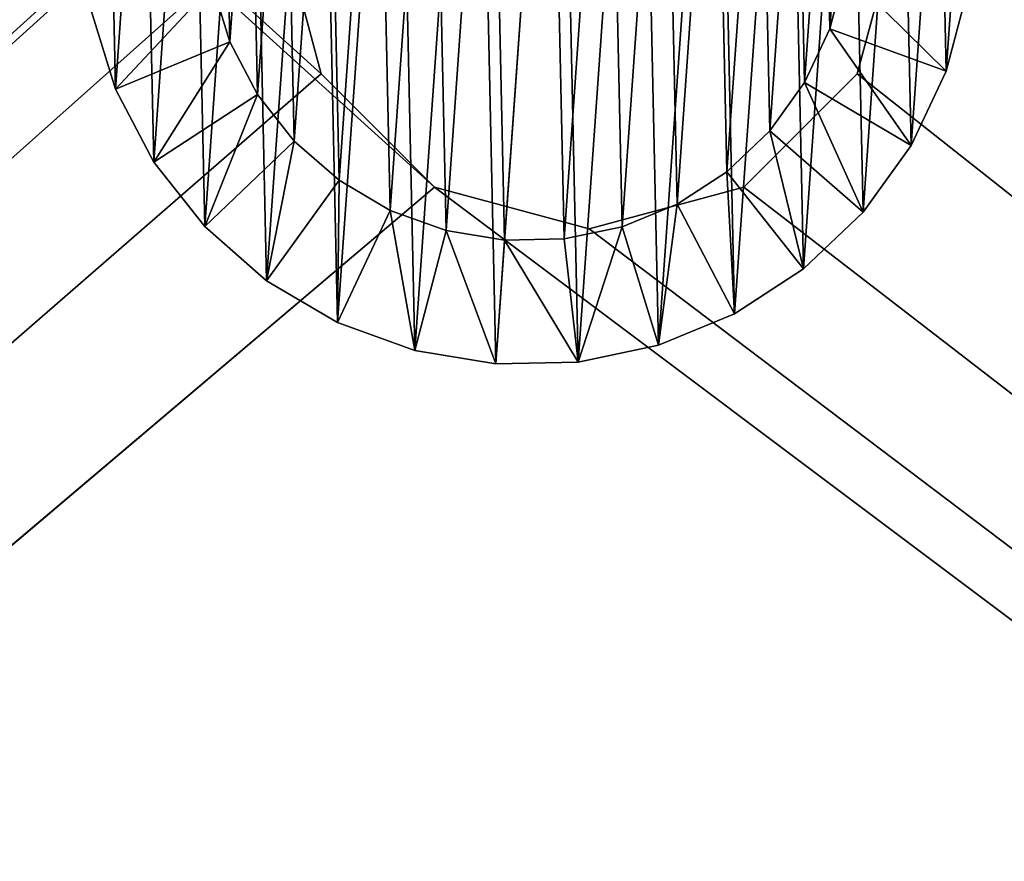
# Model space of a CAD drawing. Header units: millimetres. Extents: x 0 to 790, y 0 to 200.
# Tile 85 of 104: x 645.4 to 653.35, y 92.39 to 99.19. Entities that reach past the tile are written whole.
import ezdxf

# ---------------------------------------------------------------- set-up
doc = ezdxf.new("R2010")
doc.units = ezdxf.units.MM
doc.header["$LTSCALE"] = 25.4
doc.layers.get('0').update_dxf_attribs({"true_color": 0xff5454})

# ---------------------------------------------------------------- blocks, each defined once
blk = doc.blocks.new('LASER-X-8922.STL')
at = {"color": 250, "true_color": 0x262626}
mesh = blk.add_polyface(dxfattribs=at)
corners = [(1.1029, 467.9732, 1228.2124), (0.5, 595.7232, 1228.2124), (0.5, 465.7232, 1228.2124), (1.1029, 593.4732, 1228.2124), (2.75, 469.6203, 1228.2124), (2.5, 530.7232, 1228.2124), (2.8349, 529.4732, 1228.2124), (5, 470.2232, 1228.2124), (3.75, 528.5582, 1228.2124), (5, 528.2232, 1228.2124), (7.25, 469.6203, 1228.2124), (6.25, 528.5582, 1228.2124), (7.1651, 529.4732, 1228.2124), (7.5, 530.7232, 1228.2124), (8.8971, 467.9732, 1228.2124), (-394.2388, 436.8964, 1228.2124), (-395, 620.7232, 1228.2124), (-395, 440.7232, 1228.2124), (-394.2388, 624.55, 1228.2124), (-392.0711, 433.6522, 1228.2124), (-392.0711, 627.7943, 1228.2124), (-388.8268, 431.4844, 1228.2124), (-388.8268, 629.962, 1228.2124), (-385, 430.7232, 1228.2124), (-385, 630.7232, 1228.2124), (-338.8971, 463.4732, 1228.2124), (-337.25, 461.8261, 1228.2124), (-335, 461.2232, 1228.2124), (385, 430.7232, 1228.2124), (-339.5, 465.7232, 1228.2124), (-332.75, 461.8261, 1228.2124), (-331.1029, 463.4732, 1228.2124), (-330.5, 465.7232, 1228.2124), (-165, 461.2232, 1228.2124), (-167.25, 461.8261, 1228.2124), (-330.5, 595.7232, 1228.2124), (-246.25, 528.5582, 1228.2124), (-247.1651, 529.4732, 1228.2124), (-247.5, 530.7232, 1228.2124), (-245, 528.2232, 1228.2124), (-243.75, 528.5582, 1228.2124), (-242.8349, 529.4732, 1228.2124), (-242.5, 530.7232, 1228.2124), (-168.8971, 463.4732, 1228.2124), (-169.5, 465.7232, 1228.2124), (-162.75, 461.8261, 1228.2124), (-161.1029, 463.4732, 1228.2124), (-160.5, 465.7232, 1228.2124), (5, 461.2232, 1228.2124), (2.75, 461.8261, 1228.2124), (-160.5, 595.7232, 1228.2124), (1.1029, 463.4732, 1228.2124), (7.25, 461.8261, 1228.2124), (8.8971, 463.4732, 1228.2124), (9.5, 465.7232, 1228.2124), (175, 461.2232, 1228.2124), (172.75, 461.8261, 1228.2124), (9.5, 595.7232, 1228.2124), (171.1029, 463.4732, 1228.2124), (170.5, 465.7232, 1228.2124), (177.25, 461.8261, 1228.2124), (178.8971, 463.4732, 1228.2124), (179.5, 465.7232, 1228.2124), (342.75, 461.8261, 1228.2124), (253.75, 528.5582, 1228.2124), (179.5, 595.7232, 1228.2124), (252.8349, 529.4732, 1228.2124), (252.5, 530.7232, 1228.2124), (255, 528.2232, 1228.2124), (256.25, 528.5582, 1228.2124), (257.1651, 529.4732, 1228.2124), (257.5, 530.7232, 1228.2124), (341.1029, 463.4732, 1228.2124), (340.5, 465.7232, 1228.2124), (345, 461.2232, 1228.2124), (347.25, 461.8261, 1228.2124), (348.8971, 463.4732, 1228.2124), (349.5, 465.7232, 1228.2124), (349.5, 595.7232, 1228.2124), (-335, 600.2232, 1228.2124), (385, 630.7232, 1228.2124), (-337.25, 599.6203, 1228.2124), (-338.8971, 597.9732, 1228.2124), (-339.5, 595.7232, 1228.2124), (-332.75, 599.6203, 1228.2124), (-331.1029, 597.9732, 1228.2124), (-165, 600.2232, 1228.2124), (-167.25, 599.6203, 1228.2124), (-246.25, 532.8883, 1228.2124), (-247.1651, 531.9732, 1228.2124), (-245, 533.2232, 1228.2124), (-243.75, 532.8883, 1228.2124), (-242.8349, 531.9732, 1228.2124), (-168.8971, 597.9732, 1228.2124), (-169.5, 595.7232, 1228.2124), (-162.75, 599.6203, 1228.2124), (-161.1029, 597.9732, 1228.2124), (5, 600.2232, 1228.2124), (2.75, 599.6203, 1228.2124), (1.1029, 597.9732, 1228.2124), (7.25, 599.6203, 1228.2124), (8.8971, 597.9732, 1228.2124), (175, 600.2232, 1228.2124), (172.75, 599.6203, 1228.2124), (171.1029, 597.9732, 1228.2124), (170.5, 595.7232, 1228.2124), (177.25, 599.6203, 1228.2124), (178.8971, 597.9732, 1228.2124), (342.75, 599.6203, 1228.2124), (253.75, 532.8883, 1228.2124), (252.8349, 531.9732, 1228.2124), (255, 533.2232, 1228.2124), (256.25, 532.8883, 1228.2124), (257.1651, 531.9732, 1228.2124), (341.1029, 597.9732, 1228.2124), (340.5, 595.7232, 1228.2124), (345, 600.2232, 1228.2124), (347.25, 599.6203, 1228.2124), (348.8971, 597.9732, 1228.2124), (388.8268, 431.4844, 1228.2124), (388.8268, 629.962, 1228.2124), (392.0711, 433.6522, 1228.2124), (392.0711, 627.7943, 1228.2124), (394.2388, 436.8964, 1228.2124), (394.2388, 624.55, 1228.2124), (395, 440.7232, 1228.2124), (395, 620.7232, 1228.2124), (341.1029, 467.9732, 1228.2124), (341.1029, 593.4732, 1228.2124), (342.75, 469.6203, 1228.2124), (342.75, 591.8261, 1228.2124), (345, 470.2232, 1228.2124), (345, 591.2232, 1228.2124), (347.25, 469.6203, 1228.2124), (347.25, 591.8261, 1228.2124), (348.8971, 467.9732, 1228.2124), (348.8971, 593.4732, 1228.2124), (171.1029, 467.9732, 1228.2124), (171.1029, 593.4732, 1228.2124), (172.75, 469.6203, 1228.2124), (172.75, 591.8261, 1228.2124), (175, 470.2232, 1228.2124), (175, 591.2232, 1228.2124), (177.25, 469.6203, 1228.2124), (177.25, 591.8261, 1228.2124), (178.8971, 467.9732, 1228.2124), (178.8971, 593.4732, 1228.2124), (2.75, 591.8261, 1228.2124), (2.8349, 531.9732, 1228.2124), (5, 591.2232, 1228.2124), (3.75, 532.8883, 1228.2124), (5, 533.2232, 1228.2124), (6.25, 532.8883, 1228.2124), (7.25, 591.8261, 1228.2124), (7.1651, 531.9732, 1228.2124), (8.8971, 593.4732, 1228.2124), (-168.8971, 467.9732, 1228.2124), (-168.8971, 593.4732, 1228.2124), (-167.25, 469.6203, 1228.2124), (-167.25, 591.8261, 1228.2124), (-165, 470.2232, 1228.2124), (-165, 591.2232, 1228.2124), (-162.75, 469.6203, 1228.2124), (-162.75, 591.8261, 1228.2124), (-161.1029, 467.9732, 1228.2124), (-161.1029, 593.4732, 1228.2124), (-338.8971, 467.9732, 1228.2124), (-338.8971, 593.4732, 1228.2124), (-337.25, 469.6203, 1228.2124), (-337.25, 591.8261, 1228.2124), (-335, 470.2232, 1228.2124), (-335, 591.2232, 1228.2124), (-332.75, 469.6203, 1228.2124), (-332.75, 591.8261, 1228.2124), (-331.1029, 467.9732, 1228.2124), (-331.1029, 593.4732, 1228.2124)]
mesh.append_faces([[corners[k] for k in face] for face in [(15, 16, 17), (124, 125, 126)]], dxfattribs={"vtx0": -1, "color": 250})
mesh.append_faces([[corners[k] for k in face] for face in [(0, 1, 2), (1, 0, 3), (5, 4, 6), (6, 7, 8), (8, 7, 9), (9, 10, 11), (11, 10, 12), (12, 10, 13), (16, 15, 18), (18, 19, 20), (20, 21, 22), (22, 23, 24), (25, 23, 26), (26, 23, 27), (27, 28, 30), (30, 28, 31), (31, 28, 32), (36, 34, 39), (39, 34, 40), (40, 34, 41), (41, 34, 42), (33, 28, 45), (45, 28, 46), (46, 28, 47), (48, 28, 52), (52, 28, 53), (53, 28, 54), (55, 28, 60), (60, 28, 61), (61, 28, 62), (64, 63, 68), (68, 63, 69), (69, 63, 70), (70, 63, 71), (63, 28, 74), (74, 28, 75), (75, 28, 76), (76, 28, 77), (24, 79, 80), (79, 24, 81), (81, 24, 82), (82, 24, 83), (86, 35, 87), (88, 35, 89), (89, 35, 38), (87, 42, 93), (93, 42, 94), (97, 50, 98), (98, 50, 99), (99, 50, 1), (102, 57, 103), (103, 57, 104), (104, 57, 105), (109, 65, 110), (110, 65, 67), (108, 71, 114), (114, 71, 115), (80, 119, 120), (120, 121, 122), (122, 123, 124), (127, 115, 73), (115, 127, 128), (128, 129, 130), (130, 131, 132), (132, 133, 134), (134, 135, 136), (136, 77, 78), (137, 105, 59), (105, 137, 138), (138, 139, 140), (140, 141, 142), (142, 143, 144), (144, 145, 146), (146, 62, 65), (147, 148, 149), (149, 152, 153), (153, 13, 155), (155, 54, 57), (156, 94, 44), (94, 156, 157), (157, 158, 159), (159, 160, 161), (161, 162, 163), (163, 164, 165), (165, 47, 50), (166, 83, 29), (83, 166, 167), (167, 168, 169), (169, 170, 171), (171, 172, 173), (173, 174, 175), (175, 32, 35)]], dxfattribs={"vtx0": -1, "vtx1": -1, "color": 250})
mesh.append_faces([[corners[k] for k in face] for face in [(3, 4, 5), (24, 23, 25), (32, 28, 33), (32, 34, 35), (35, 34, 36), (47, 28, 48), (47, 49, 50), (54, 28, 55), (54, 56, 57), (62, 28, 63), (62, 63, 64), (62, 64, 65), (77, 28, 78), (83, 24, 29), (80, 35, 86), (87, 35, 88), (94, 42, 44), (80, 50, 97), (1, 50, 2), (80, 57, 102), (105, 57, 59), (80, 65, 108), (108, 65, 109), (115, 71, 73), (80, 78, 28), (155, 13, 14)]], dxfattribs={"vtx0": -1, "vtx1": -1, "vtx2": -1, "color": 250})
mesh.append_faces([[corners[k] for k in face] for face in [(3, 0, 4), (6, 4, 7), (9, 7, 10), (13, 10, 14), (18, 15, 19), (20, 19, 21), (22, 21, 23), (27, 23, 28), (24, 25, 29), (32, 33, 34), (35, 36, 37), (35, 37, 38), (42, 34, 43), (42, 43, 44), (47, 48, 49), (50, 49, 51), (50, 51, 2), (54, 55, 56), (57, 56, 58), (57, 58, 59), (65, 64, 66), (65, 66, 67), (71, 63, 72), (71, 72, 73), (80, 79, 84), (80, 84, 85), (80, 85, 35), (87, 88, 90), (87, 90, 91), (87, 91, 92), (87, 92, 42), (80, 86, 95), (80, 95, 96), (80, 96, 50), (80, 97, 100), (80, 100, 101), (80, 101, 57), (80, 102, 106), (80, 106, 107), (80, 107, 65), (108, 109, 111), (108, 111, 112), (108, 112, 113), (108, 113, 71), (80, 108, 116), (80, 116, 117), (80, 117, 118), (80, 118, 78), (80, 28, 119), (120, 119, 121), (122, 121, 123), (124, 123, 125), (128, 127, 129), (130, 129, 131), (132, 131, 133), (134, 133, 135), (136, 135, 77), (138, 137, 139), (140, 139, 141), (142, 141, 143), (144, 143, 145), (146, 145, 62), (5, 147, 3), (147, 5, 148), (149, 148, 150), (149, 150, 151), (149, 151, 152), (153, 152, 154), (153, 154, 13), (155, 14, 54), (157, 156, 158), (159, 158, 160), (161, 160, 162), (163, 162, 164), (165, 164, 47), (167, 166, 168), (169, 168, 170), (171, 170, 172), (173, 172, 174), (175, 174, 32)]], dxfattribs={"vtx0": -1, "vtx2": -1, "color": 250})
mesh = blk.add_polyface(dxfattribs=at)
corners = [(-168.8971, 593.4732, 1227.2124), (-169.5, 465.7232, 1227.2124), (-169.5, 595.7232, 1227.2124), (-168.8971, 467.9732, 1227.2124), (-167.25, 591.8261, 1227.2124), (-167.25, 469.6203, 1227.2124), (-165, 591.2232, 1227.2124), (-165, 470.2232, 1227.2124), (-162.75, 591.8261, 1227.2124), (-162.75, 469.6203, 1227.2124), (-161.1029, 593.4732, 1227.2124), (-161.1029, 467.9732, 1227.2124), (-160.5, 595.7232, 1227.2124), (-160.5, 465.7232, 1227.2124), (-338.8971, 593.4732, 1227.2124), (-339.5, 465.7232, 1227.2124), (-339.5, 595.7232, 1227.2124), (-338.8971, 467.9732, 1227.2124), (-337.25, 591.8261, 1227.2124), (-337.25, 469.6203, 1227.2124), (-335, 591.2232, 1227.2124), (-335, 470.2232, 1227.2124), (-332.75, 591.8261, 1227.2124), (-332.75, 469.6203, 1227.2124), (-331.1029, 593.4732, 1227.2124), (-331.1029, 467.9732, 1227.2124), (-330.5, 595.7232, 1227.2124), (-330.5, 465.7232, 1227.2124), (1.1029, 593.4732, 1227.2124), (0.5, 465.7232, 1227.2124), (0.5, 595.7232, 1227.2124), (1.1029, 467.9732, 1227.2124), (2.75, 591.8261, 1227.2124), (2.5, 530.7232, 1227.2124), (2.8349, 531.9732, 1227.2124), (5, 591.2232, 1227.2124), (3.75, 532.8883, 1227.2124), (5, 533.2232, 1227.2124), (7.25, 591.8261, 1227.2124), (6.25, 532.8883, 1227.2124), (7.1651, 531.9732, 1227.2124), (7.5, 530.7232, 1227.2124), (8.8971, 593.4732, 1227.2124), (-394.2388, 624.55, 1227.2124), (-395, 440.7232, 1227.2124), (-395, 620.7232, 1227.2124), (-394.2388, 436.8964, 1227.2124), (-392.0711, 627.7943, 1227.2124), (-392.0711, 433.6522, 1227.2124), (-388.8268, 629.962, 1227.2124), (-388.8268, 431.4844, 1227.2124), (-385, 630.7232, 1227.2124), (-385, 430.7232, 1227.2124), (-338.8971, 597.9732, 1227.2124), (-337.25, 599.6203, 1227.2124), (-335, 600.2232, 1227.2124), (385, 630.7232, 1227.2124), (-332.75, 599.6203, 1227.2124), (-331.1029, 597.9732, 1227.2124), (-165, 600.2232, 1227.2124), (-167.25, 599.6203, 1227.2124), (-246.25, 532.8883, 1227.2124), (-247.1651, 531.9732, 1227.2124), (-247.5, 530.7232, 1227.2124), (-245, 533.2232, 1227.2124), (-243.75, 532.8883, 1227.2124), (-242.8349, 531.9732, 1227.2124), (-242.5, 530.7232, 1227.2124), (-168.8971, 597.9732, 1227.2124), (-162.75, 599.6203, 1227.2124), (-161.1029, 597.9732, 1227.2124), (5, 600.2232, 1227.2124), (2.75, 599.6203, 1227.2124), (1.1029, 597.9732, 1227.2124), (7.25, 599.6203, 1227.2124), (8.8971, 597.9732, 1227.2124), (9.5, 595.7232, 1227.2124), (175, 600.2232, 1227.2124), (172.75, 599.6203, 1227.2124), (9.5, 465.7232, 1227.2124), (171.1029, 597.9732, 1227.2124), (170.5, 595.7232, 1227.2124), (177.25, 599.6203, 1227.2124), (178.8971, 597.9732, 1227.2124), (179.5, 595.7232, 1227.2124), (342.75, 599.6203, 1227.2124), (253.75, 532.8883, 1227.2124), (179.5, 465.7232, 1227.2124), (252.8349, 531.9732, 1227.2124), (252.5, 530.7232, 1227.2124), (255, 533.2232, 1227.2124), (256.25, 532.8883, 1227.2124), (257.1651, 531.9732, 1227.2124), (257.5, 530.7232, 1227.2124), (341.1029, 597.9732, 1227.2124), (340.5, 595.7232, 1227.2124), (345, 600.2232, 1227.2124), (347.25, 599.6203, 1227.2124), (348.8971, 597.9732, 1227.2124), (349.5, 595.7232, 1227.2124), (349.5, 465.7232, 1227.2124), (-335, 461.2232, 1227.2124), (385, 430.7232, 1227.2124), (-337.25, 461.8261, 1227.2124), (-338.8971, 463.4732, 1227.2124), (-332.75, 461.8261, 1227.2124), (-331.1029, 463.4732, 1227.2124), (-165, 461.2232, 1227.2124), (-167.25, 461.8261, 1227.2124), (-246.25, 528.5582, 1227.2124), (-247.1651, 529.4732, 1227.2124), (-245, 528.2232, 1227.2124), (-243.75, 528.5582, 1227.2124), (-242.8349, 529.4732, 1227.2124), (-168.8971, 463.4732, 1227.2124), (-162.75, 461.8261, 1227.2124), (-161.1029, 463.4732, 1227.2124), (5, 461.2232, 1227.2124), (2.75, 461.8261, 1227.2124), (1.1029, 463.4732, 1227.2124), (7.25, 461.8261, 1227.2124), (8.8971, 463.4732, 1227.2124), (175, 461.2232, 1227.2124), (172.75, 461.8261, 1227.2124), (171.1029, 463.4732, 1227.2124), (170.5, 465.7232, 1227.2124), (177.25, 461.8261, 1227.2124), (178.8971, 463.4732, 1227.2124), (342.75, 461.8261, 1227.2124), (253.75, 528.5582, 1227.2124), (252.8349, 529.4732, 1227.2124), (255, 528.2232, 1227.2124), (256.25, 528.5582, 1227.2124), (257.1651, 529.4732, 1227.2124), (341.1029, 463.4732, 1227.2124), (340.5, 465.7232, 1227.2124), (345, 461.2232, 1227.2124), (347.25, 461.8261, 1227.2124), (348.8971, 463.4732, 1227.2124), (388.8268, 629.962, 1227.2124), (388.8268, 431.4844, 1227.2124), (392.0711, 627.7943, 1227.2124), (392.0711, 433.6522, 1227.2124), (394.2388, 624.55, 1227.2124), (394.2388, 436.8964, 1227.2124), (395, 620.7232, 1227.2124), (395, 440.7232, 1227.2124), (341.1029, 593.4732, 1227.2124), (341.1029, 467.9732, 1227.2124), (342.75, 591.8261, 1227.2124), (342.75, 469.6203, 1227.2124), (345, 591.2232, 1227.2124), (345, 470.2232, 1227.2124), (347.25, 591.8261, 1227.2124), (347.25, 469.6203, 1227.2124), (348.8971, 593.4732, 1227.2124), (348.8971, 467.9732, 1227.2124), (171.1029, 593.4732, 1227.2124), (171.1029, 467.9732, 1227.2124), (172.75, 591.8261, 1227.2124), (172.75, 469.6203, 1227.2124), (175, 591.2232, 1227.2124), (175, 470.2232, 1227.2124), (177.25, 591.8261, 1227.2124), (177.25, 469.6203, 1227.2124), (178.8971, 593.4732, 1227.2124), (178.8971, 467.9732, 1227.2124), (2.75, 469.6203, 1227.2124), (2.8349, 529.4732, 1227.2124), (5, 470.2232, 1227.2124), (3.75, 528.5582, 1227.2124), (5, 528.2232, 1227.2124), (6.25, 528.5582, 1227.2124), (7.25, 469.6203, 1227.2124), (7.1651, 529.4732, 1227.2124), (8.8971, 467.9732, 1227.2124)]
mesh.append_faces([[corners[k] for k in face] for face in [(43, 44, 45), (144, 145, 146)]], dxfattribs={"vtx0": -1, "color": 250})
mesh.append_faces([[corners[k] for k in face] for face in [(0, 1, 2), (1, 0, 3), (3, 4, 5), (5, 6, 7), (7, 8, 9), (9, 10, 11), (11, 12, 13), (14, 15, 16), (15, 14, 17), (17, 18, 19), (19, 20, 21), (21, 22, 23), (23, 24, 25), (25, 26, 27), (28, 29, 30), (29, 28, 31), (33, 32, 34), (34, 35, 36), (36, 35, 37), (37, 38, 39), (39, 38, 40), (40, 38, 41), (44, 43, 46), (46, 47, 48), (48, 49, 50), (50, 51, 52), (53, 51, 54), (54, 51, 55), (55, 56, 57), (57, 56, 58), (58, 56, 26), (61, 60, 64), (64, 60, 65), (65, 60, 66), (66, 60, 67), (59, 56, 69), (69, 56, 70), (70, 56, 12), (71, 56, 74), (74, 56, 75), (75, 56, 76), (77, 56, 82), (82, 56, 83), (83, 56, 84), (86, 85, 90), (90, 85, 91), (91, 85, 92), (92, 85, 93), (85, 56, 96), (96, 56, 97), (97, 56, 98), (98, 56, 99), (52, 101, 102), (101, 52, 103), (103, 52, 104), (104, 52, 15), (107, 27, 108), (109, 27, 110), (110, 27, 63), (108, 67, 114), (114, 67, 1), (117, 13, 118), (118, 13, 119), (119, 13, 29), (122, 79, 123), (123, 79, 124), (124, 79, 125), (129, 87, 130), (130, 87, 89), (128, 93, 134), (134, 93, 135), (102, 139, 140), (140, 141, 142), (142, 143, 144), (147, 135, 95), (135, 147, 148), (148, 149, 150), (150, 151, 152), (152, 153, 154), (154, 155, 156), (156, 99, 100), (157, 125, 81), (125, 157, 158), (158, 159, 160), (160, 161, 162), (162, 163, 164), (164, 165, 166), (166, 84, 87), (167, 168, 169), (169, 172, 173), (173, 41, 175), (175, 76, 79)]], dxfattribs={"vtx0": -1, "vtx1": -1, "color": 250})
mesh.append_faces([[corners[k] for k in face] for face in [(31, 32, 33), (52, 51, 53), (26, 56, 59), (26, 60, 27), (27, 60, 61), (12, 56, 71), (12, 72, 13), (76, 56, 77), (76, 78, 79), (84, 56, 85), (84, 85, 86), (84, 86, 87), (99, 56, 100), (15, 52, 16), (102, 27, 107), (108, 27, 109), (1, 67, 2), (102, 13, 117), (29, 13, 30), (102, 79, 122), (125, 79, 81), (102, 87, 128), (128, 87, 129), (135, 93, 95), (102, 100, 56), (175, 41, 42)]], dxfattribs={"vtx0": -1, "vtx1": -1, "vtx2": -1, "color": 250})
mesh.append_faces([[corners[k] for k in face] for face in [(3, 0, 4), (5, 4, 6), (7, 6, 8), (9, 8, 10), (11, 10, 12), (17, 14, 18), (19, 18, 20), (21, 20, 22), (23, 22, 24), (25, 24, 26), (31, 28, 32), (34, 32, 35), (37, 35, 38), (41, 38, 42), (46, 43, 47), (48, 47, 49), (50, 49, 51), (55, 51, 56), (52, 53, 16), (26, 59, 60), (27, 61, 62), (27, 62, 63), (67, 60, 68), (67, 68, 2), (12, 71, 72), (13, 72, 73), (13, 73, 30), (76, 77, 78), (79, 78, 80), (79, 80, 81), (87, 86, 88), (87, 88, 89), (93, 85, 94), (93, 94, 95), (102, 101, 105), (102, 105, 106), (102, 106, 27), (108, 109, 111), (108, 111, 112), (108, 112, 113), (108, 113, 67), (102, 107, 115), (102, 115, 116), (102, 116, 13), (102, 117, 120), (102, 120, 121), (102, 121, 79), (102, 122, 126), (102, 126, 127), (102, 127, 87), (128, 129, 131), (128, 131, 132), (128, 132, 133), (128, 133, 93), (102, 128, 136), (102, 136, 137), (102, 137, 138), (102, 138, 100), (102, 56, 139), (140, 139, 141), (142, 141, 143), (144, 143, 145), (148, 147, 149), (150, 149, 151), (152, 151, 153), (154, 153, 155), (156, 155, 99), (158, 157, 159), (160, 159, 161), (162, 161, 163), (164, 163, 165), (166, 165, 84), (33, 167, 31), (167, 33, 168), (169, 168, 170), (169, 170, 171), (169, 171, 172), (173, 172, 174), (173, 174, 41), (175, 42, 76)]], dxfattribs={"vtx0": -1, "vtx2": -1, "color": 250})
mesh = blk.add_polyface(dxfattribs=at)
corners = [(362.5, 455.7232, 1249.4124), (-362.5, 605.7232, 1249.4124), (-362.5, 455.7232, 1249.4124), (362.5, 605.7232, 1249.4124)]
mesh.append_faces([[corners[k] for k in face] for face in [(0, 1, 2), (1, 0, 3)]], dxfattribs={"vtx0": -1, "color": 250})
mesh = blk.add_polyface(dxfattribs=at)
corners = [(362.5, 605.7232, 1228.2124), (-362.5, 455.7232, 1228.2124), (-362.5, 605.7232, 1228.2124), (362.5, 455.7232, 1228.2124)]
mesh.append_faces([[corners[k] for k in face] for face in [(0, 1, 2), (1, 0, 3)]], dxfattribs={"vtx0": -1, "color": 250})
mesh = blk.add_polyface(dxfattribs=at)
corners = [(250.9766, 529.9844, 1227.2124), (250.9477, 531.3071, 1227.2124), (250.9009, 530.6444, 1227.2124), (251.1154, 531.9499, 1227.2124), (251.1724, 529.3496, 1227.2124), (251.3985, 532.5509, 1227.2124), (251.4814, 528.7615, 1227.2124), (251.7871, 533.0897, 1227.2124), (251.8933, 528.2402, 1227.2124), (252.2682, 533.5479, 1227.2124), (252.3939, 527.8035, 1227.2124), (252.8252, 533.9099, 1227.2124), (252.9663, 527.4662, 1227.2124), (253.4393, 534.1634, 1227.2124), (253.5908, 527.2399, 1227.2124), (254.0895, 534.2997, 1227.2124), (254.2464, 527.1321, 1227.2124), (254.7536, 534.3143, 1227.2124), (254.9105, 527.1467, 1227.2124), (255.4092, 534.2065, 1227.2124), (255.5607, 527.283, 1227.2124), (256.0338, 533.9802, 1227.2124), (256.1748, 527.5365, 1227.2124), (256.6061, 533.6429, 1227.2124), (256.7318, 527.8985, 1227.2124), (257.1067, 533.2062, 1227.2124), (257.2129, 528.3568, 1227.2124), (257.5186, 532.6849, 1227.2124), (257.6015, 528.8955, 1227.2124), (257.8276, 532.0969, 1227.2124), (257.8846, 529.4965, 1227.2124), (258.0234, 531.462, 1227.2124), (258.0523, 530.1393, 1227.2124), (258.0992, 530.802, 1227.2124)]
mesh.append_faces([[corners[k] for k in face] for face in [(0, 1, 2), (31, 32, 33)]], dxfattribs={"vtx0": -1, "color": 250})
mesh.append_faces([[corners[k] for k in face] for face in [(1, 0, 3), (3, 4, 5), (5, 6, 7), (7, 8, 9), (9, 10, 11), (11, 12, 13), (13, 14, 15), (15, 16, 17), (17, 18, 19), (19, 20, 21), (21, 22, 23), (23, 24, 25), (25, 26, 27), (27, 28, 29), (29, 30, 31)]], dxfattribs={"vtx0": -1, "vtx1": -1, "color": 250})
mesh.append_faces([[corners[k] for k in face] for face in [(3, 0, 4), (5, 4, 6), (7, 6, 8), (9, 8, 10), (11, 10, 12), (13, 12, 14), (15, 14, 16), (17, 16, 18), (19, 18, 20), (21, 20, 22), (23, 22, 24), (25, 24, 26), (27, 26, 28), (29, 28, 30), (31, 30, 32)]], dxfattribs={"vtx0": -1, "vtx2": -1, "color": 250})
mesh = blk.add_polyface(dxfattribs=at)
corners = [(251.9344, 531.1449, 1211.6724), (251.9553, 530.1896, 1211.6724), (251.9006, 530.6663, 1211.6724), (252.0556, 531.6091, 1211.6724), (252.0967, 529.7311, 1211.6724), (252.26, 532.0432, 1211.6724), (252.3199, 529.3065, 1211.6724), (252.5407, 532.4324, 1211.6724), (252.6174, 528.93, 1211.6724), (252.8881, 532.7632, 1211.6724), (252.9789, 528.6146, 1211.6724), (253.2904, 533.0247, 1211.6724), (253.3923, 528.371, 1211.6724), (253.7339, 533.2078, 1211.6724), (253.8434, 528.2075, 1211.6724), (254.2035, 533.3063, 1211.6724), (254.3168, 528.1297, 1211.6724), (254.6832, 533.3168, 1211.6724), (254.7965, 528.1402, 1211.6724), (255.1566, 533.239, 1211.6724), (255.2661, 528.2386, 1211.6724), (255.6077, 533.0754, 1211.6724), (255.7096, 528.4217, 1211.6724), (256.0211, 532.8318, 1211.6724), (256.1119, 528.6832, 1211.6724), (256.3826, 532.5165, 1211.6724), (256.4593, 529.0141, 1211.6724), (256.6801, 532.14, 1211.6724), (256.74, 529.4032, 1211.6724), (256.9033, 531.7153, 1211.6724), (256.9444, 529.8373, 1211.6724), (257.0446, 531.2568, 1211.6724), (257.0656, 530.3015, 1211.6724), (257.0994, 530.7802, 1211.6724)]
mesh.append_faces([[corners[k] for k in face] for face in [(0, 1, 2), (32, 31, 33)]], dxfattribs={"vtx0": -1, "color": 250})
mesh.append_faces([[corners[k] for k in face] for face in [(1, 3, 4), (4, 5, 6), (6, 7, 8), (8, 9, 10), (10, 11, 12), (12, 13, 14), (14, 15, 16), (16, 17, 18), (18, 19, 20), (20, 21, 22), (22, 23, 24), (24, 25, 26), (26, 27, 28), (28, 29, 30), (30, 31, 32)]], dxfattribs={"vtx0": -1, "vtx1": -1, "color": 250})
mesh.append_faces([[corners[k] for k in face] for face in [(1, 0, 3), (4, 3, 5), (6, 5, 7), (8, 7, 9), (10, 9, 11), (12, 11, 13), (14, 13, 15), (16, 15, 17), (18, 17, 19), (20, 19, 21), (22, 21, 23), (24, 23, 25), (26, 25, 27), (28, 27, 29), (30, 29, 31)]], dxfattribs={"vtx0": -1, "vtx2": -1, "color": 250})
mesh = blk.add_polyface(dxfattribs=at)
corners = [(252.5, 530.7232, 1227.2124), (252.8349, 529.4732, 1228.2124), (252.8349, 529.4732, 1227.2124), (252.5, 530.7232, 1228.2124)]
mesh.append_faces([[corners[k] for k in face] for face in [(0, 1, 2), (1, 0, 3)]], dxfattribs={"vtx0": -1, "color": 250})
mesh = blk.add_polyface(dxfattribs=at)
corners = [(257.5, 530.7232, 1228.2124), (257.1651, 529.4732, 1227.2124), (257.1651, 529.4732, 1228.2124), (257.5, 530.7232, 1227.2124)]
mesh.append_faces([[corners[k] for k in face] for face in [(0, 1, 2), (1, 0, 3)]], dxfattribs={"vtx0": -1, "color": 250})
mesh = blk.add_polyface(dxfattribs=at)
corners = [(257.0656, 530.3015, 1211.6724), (257.8846, 529.4965, 1212.6724), (256.9444, 529.8373, 1211.6724), (258.0523, 530.1393, 1212.6724)]
mesh.append_faces([[corners[k] for k in face] for face in [(0, 1, 2), (1, 0, 3)]], dxfattribs={"vtx0": -1, "color": 250})
mesh = blk.add_polyface(dxfattribs=at)
corners = [(251.9553, 530.1896, 1211.6724), (251.1724, 529.3496, 1212.6724), (250.9766, 529.9844, 1212.6724), (252.0967, 529.7311, 1211.6724)]
mesh.append_faces([[corners[k] for k in face] for face in [(0, 1, 2), (1, 0, 3)]], dxfattribs={"vtx0": -1, "color": 250})
mesh = blk.add_polyface(dxfattribs=at)
corners = [(258.0523, 530.1393, 1212.6724), (257.8846, 529.4965, 1227.2124), (257.8846, 529.4965, 1212.6724), (258.0523, 530.1393, 1227.2124)]
mesh.append_faces([[corners[k] for k in face] for face in [(0, 1, 2), (1, 0, 3)]], dxfattribs={"vtx0": -1, "color": 250})
mesh = blk.add_polyface(dxfattribs=at)
corners = [(250.9766, 529.9844, 1227.2124), (251.1724, 529.3496, 1212.6724), (251.1724, 529.3496, 1227.2124), (250.9766, 529.9844, 1212.6724)]
mesh.append_faces([[corners[k] for k in face] for face in [(0, 1, 2), (1, 0, 3)]], dxfattribs={"vtx0": -1, "color": 250})
mesh = blk.add_polyface(dxfattribs=at)
corners = [(256.9444, 529.8373, 1211.6724), (257.6015, 528.8955, 1212.6724), (256.74, 529.4032, 1211.6724), (257.8846, 529.4965, 1212.6724)]
mesh.append_faces([[corners[k] for k in face] for face in [(0, 1, 2), (1, 0, 3)]], dxfattribs={"vtx0": -1, "color": 250})
mesh = blk.add_polyface(dxfattribs=at)
corners = [(252.0967, 529.7311, 1211.6724), (251.4814, 528.7615, 1212.6724), (251.1724, 529.3496, 1212.6724), (252.3199, 529.3065, 1211.6724)]
mesh.append_faces([[corners[k] for k in face] for face in [(0, 1, 2), (1, 0, 3)]], dxfattribs={"vtx0": -1, "color": 250})
mesh = blk.add_polyface(dxfattribs=at)
corners = [(252.8349, 529.4732, 1228.2124), (253.75, 528.5582, 1227.2124), (252.8349, 529.4732, 1227.2124), (253.75, 528.5582, 1228.2124)]
mesh.append_faces([[corners[k] for k in face] for face in [(0, 1, 2), (1, 0, 3)]], dxfattribs={"vtx0": -1, "color": 250})
mesh = blk.add_polyface(dxfattribs=at)
corners = [(256.25, 528.5582, 1228.2124), (257.1651, 529.4732, 1227.2124), (256.25, 528.5582, 1227.2124), (257.1651, 529.4732, 1228.2124)]
mesh.append_faces([[corners[k] for k in face] for face in [(0, 1, 2), (1, 0, 3)]], dxfattribs={"vtx0": -1, "color": 250})
mesh = blk.add_polyface(dxfattribs=at)
corners = [(257.8846, 529.4965, 1212.6724), (257.6015, 528.8955, 1227.2124), (257.6015, 528.8955, 1212.6724), (257.8846, 529.4965, 1227.2124)]
mesh.append_faces([[corners[k] for k in face] for face in [(0, 1, 2), (1, 0, 3)]], dxfattribs={"vtx0": -1, "color": 250})
mesh = blk.add_polyface(dxfattribs=at)
corners = [(256.74, 529.4032, 1211.6724), (257.2129, 528.3568, 1212.6724), (256.4593, 529.0141, 1211.6724), (257.6015, 528.8955, 1212.6724)]
mesh.append_faces([[corners[k] for k in face] for face in [(0, 1, 2), (1, 0, 3)]], dxfattribs={"vtx0": -1, "color": 250})
mesh = blk.add_polyface(dxfattribs=at)
corners = [(251.1724, 529.3496, 1227.2124), (251.4814, 528.7615, 1212.6724), (251.4814, 528.7615, 1227.2124), (251.1724, 529.3496, 1212.6724)]
mesh.append_faces([[corners[k] for k in face] for face in [(0, 1, 2), (1, 0, 3)]], dxfattribs={"vtx0": -1, "color": 250})
mesh = blk.add_polyface(dxfattribs=at)
corners = [(252.3199, 529.3065, 1211.6724), (251.8933, 528.2402, 1212.6724), (251.4814, 528.7615, 1212.6724), (252.6174, 528.93, 1211.6724)]
mesh.append_faces([[corners[k] for k in face] for face in [(0, 1, 2), (1, 0, 3)]], dxfattribs={"vtx0": -1, "color": 250})
mesh = blk.add_polyface(dxfattribs=at)
corners = [(256.4593, 529.0141, 1211.6724), (256.7318, 527.8985, 1212.6724), (256.1119, 528.6832, 1211.6724), (257.2129, 528.3568, 1212.6724)]
mesh.append_faces([[corners[k] for k in face] for face in [(0, 1, 2), (1, 0, 3)]], dxfattribs={"vtx0": -1, "color": 250})
mesh = blk.add_polyface(dxfattribs=at)
corners = [(252.6174, 528.93, 1211.6724), (252.3939, 527.8035, 1212.6724), (251.8933, 528.2402, 1212.6724), (252.9789, 528.6146, 1211.6724)]
mesh.append_faces([[corners[k] for k in face] for face in [(0, 1, 2), (1, 0, 3)]], dxfattribs={"vtx0": -1, "color": 250})
mesh = blk.add_polyface(dxfattribs=at)
corners = [(257.6015, 528.8955, 1212.6724), (257.2129, 528.3568, 1227.2124), (257.2129, 528.3568, 1212.6724), (257.6015, 528.8955, 1227.2124)]
mesh.append_faces([[corners[k] for k in face] for face in [(0, 1, 2), (1, 0, 3)]], dxfattribs={"vtx0": -1, "color": 250})
mesh = blk.add_polyface(dxfattribs=at)
corners = [(251.4814, 528.7615, 1227.2124), (251.8933, 528.2402, 1212.6724), (251.8933, 528.2402, 1227.2124), (251.4814, 528.7615, 1212.6724)]
mesh.append_faces([[corners[k] for k in face] for face in [(0, 1, 2), (1, 0, 3)]], dxfattribs={"vtx0": -1, "color": 250})
mesh = blk.add_polyface(dxfattribs=at)
corners = [(256.1119, 528.6832, 1211.6724), (256.1748, 527.5365, 1212.6724), (255.7096, 528.4217, 1211.6724), (256.7318, 527.8985, 1212.6724)]
mesh.append_faces([[corners[k] for k in face] for face in [(0, 1, 2), (1, 0, 3)]], dxfattribs={"vtx0": -1, "color": 250})
mesh = blk.add_polyface(dxfattribs=at)
corners = [(252.9789, 528.6146, 1211.6724), (252.9663, 527.4662, 1212.6724), (252.3939, 527.8035, 1212.6724), (253.3923, 528.371, 1211.6724)]
mesh.append_faces([[corners[k] for k in face] for face in [(0, 1, 2), (1, 0, 3)]], dxfattribs={"vtx0": -1, "color": 250})
mesh = blk.add_polyface(dxfattribs=at)
corners = [(253.75, 528.5582, 1228.2124), (255, 528.2232, 1227.2124), (253.75, 528.5582, 1227.2124), (255, 528.2232, 1228.2124)]
mesh.append_faces([[corners[k] for k in face] for face in [(0, 1, 2), (1, 0, 3)]], dxfattribs={"vtx0": -1, "color": 250})
mesh = blk.add_polyface(dxfattribs=at)
corners = [(255, 528.2232, 1228.2124), (256.25, 528.5582, 1227.2124), (255, 528.2232, 1227.2124), (256.25, 528.5582, 1228.2124)]
mesh.append_faces([[corners[k] for k in face] for face in [(0, 1, 2), (1, 0, 3)]], dxfattribs={"vtx0": -1, "color": 250})
mesh = blk.add_polyface(dxfattribs=at)
corners = [(253.3923, 528.371, 1211.6724), (253.5908, 527.2399, 1212.6724), (252.9663, 527.4662, 1212.6724), (253.8434, 528.2075, 1211.6724)]
mesh.append_faces([[corners[k] for k in face] for face in [(0, 1, 2), (1, 0, 3)]], dxfattribs={"vtx0": -1, "color": 250})
mesh = blk.add_polyface(dxfattribs=at)
corners = [(255.7096, 528.4217, 1211.6724), (255.5607, 527.283, 1212.6724), (255.2661, 528.2386, 1211.6724), (256.1748, 527.5365, 1212.6724)]
mesh.append_faces([[corners[k] for k in face] for face in [(0, 1, 2), (1, 0, 3)]], dxfattribs={"vtx0": -1, "color": 250})
mesh = blk.add_polyface(dxfattribs=at)
corners = [(257.2129, 528.3568, 1227.2124), (256.7318, 527.8985, 1212.6724), (257.2129, 528.3568, 1212.6724), (256.7318, 527.8985, 1227.2124)]
mesh.append_faces([[corners[k] for k in face] for face in [(0, 1, 2), (1, 0, 3)]], dxfattribs={"vtx0": -1, "color": 250})
mesh = blk.add_polyface(dxfattribs=at)
corners = [(252.3939, 527.8035, 1227.2124), (251.8933, 528.2402, 1212.6724), (252.3939, 527.8035, 1212.6724), (251.8933, 528.2402, 1227.2124)]
mesh.append_faces([[corners[k] for k in face] for face in [(0, 1, 2), (1, 0, 3)]], dxfattribs={"vtx0": -1, "color": 250})
mesh = blk.add_polyface(dxfattribs=at)
corners = [(253.8434, 528.2075, 1211.6724), (254.2464, 527.1321, 1212.6724), (253.5908, 527.2399, 1212.6724), (254.3168, 528.1297, 1211.6724)]
mesh.append_faces([[corners[k] for k in face] for face in [(0, 1, 2), (1, 0, 3)]], dxfattribs={"vtx0": -1, "color": 250})
mesh = blk.add_polyface(dxfattribs=at)
corners = [(255.2661, 528.2386, 1211.6724), (254.9105, 527.1467, 1212.6724), (254.7965, 528.1402, 1211.6724), (255.5607, 527.283, 1212.6724)]
mesh.append_faces([[corners[k] for k in face] for face in [(0, 1, 2), (1, 0, 3)]], dxfattribs={"vtx0": -1, "color": 250})
mesh = blk.add_polyface(dxfattribs=at)
corners = [(254.9105, 527.1467, 1212.6724), (254.3168, 528.1297, 1211.6724), (254.7965, 528.1402, 1211.6724), (254.2464, 527.1321, 1212.6724)]
mesh.append_faces([[corners[k] for k in face] for face in [(0, 1, 2), (1, 0, 3)]], dxfattribs={"vtx0": -1, "color": 250})
mesh = blk.add_polyface(dxfattribs=at)
corners = [(256.7318, 527.8985, 1227.2124), (256.1748, 527.5365, 1212.6724), (256.7318, 527.8985, 1212.6724), (256.1748, 527.5365, 1227.2124)]
mesh.append_faces([[corners[k] for k in face] for face in [(0, 1, 2), (1, 0, 3)]], dxfattribs={"vtx0": -1, "color": 250})
mesh = blk.add_polyface(dxfattribs=at)
corners = [(252.9663, 527.4662, 1227.2124), (252.3939, 527.8035, 1212.6724), (252.9663, 527.4662, 1212.6724), (252.3939, 527.8035, 1227.2124)]
mesh.append_faces([[corners[k] for k in face] for face in [(0, 1, 2), (1, 0, 3)]], dxfattribs={"vtx0": -1, "color": 250})
mesh = blk.add_polyface(dxfattribs=at)
corners = [(256.1748, 527.5365, 1227.2124), (255.5607, 527.283, 1212.6724), (256.1748, 527.5365, 1212.6724), (255.5607, 527.283, 1227.2124)]
mesh.append_faces([[corners[k] for k in face] for face in [(0, 1, 2), (1, 0, 3)]], dxfattribs={"vtx0": -1, "color": 250})
mesh = blk.add_polyface(dxfattribs=at)
corners = [(253.5908, 527.2399, 1227.2124), (252.9663, 527.4662, 1212.6724), (253.5908, 527.2399, 1212.6724), (252.9663, 527.4662, 1227.2124)]
mesh.append_faces([[corners[k] for k in face] for face in [(0, 1, 2), (1, 0, 3)]], dxfattribs={"vtx0": -1, "color": 250})
mesh = blk.add_polyface(dxfattribs=at)
corners = [(254.2464, 527.1321, 1227.2124), (253.5908, 527.2399, 1212.6724), (254.2464, 527.1321, 1212.6724), (253.5908, 527.2399, 1227.2124)]
mesh.append_faces([[corners[k] for k in face] for face in [(0, 1, 2), (1, 0, 3)]], dxfattribs={"vtx0": -1, "color": 250})
mesh = blk.add_polyface(dxfattribs=at)
corners = [(255.5607, 527.283, 1227.2124), (254.9105, 527.1467, 1212.6724), (255.5607, 527.283, 1212.6724), (254.9105, 527.1467, 1227.2124)]
mesh.append_faces([[corners[k] for k in face] for face in [(0, 1, 2), (1, 0, 3)]], dxfattribs={"vtx0": -1, "color": 250})
mesh = blk.add_polyface(dxfattribs=at)
corners = [(254.9105, 527.1467, 1227.2124), (254.2464, 527.1321, 1212.6724), (254.9105, 527.1467, 1212.6724), (254.2464, 527.1321, 1227.2124)]
mesh.append_faces([[corners[k] for k in face] for face in [(0, 1, 2), (1, 0, 3)]], dxfattribs={"vtx0": -1, "color": 250})

msp = doc.modelspace()

# ---------------------------------------------------------------- block references
at = {"color": 0}
msp.add_blockref('LASER-X-8922.STL', (395, -430.7232, -4.7837), dxfattribs=at)

doc.saveas('drawing.dxf')
